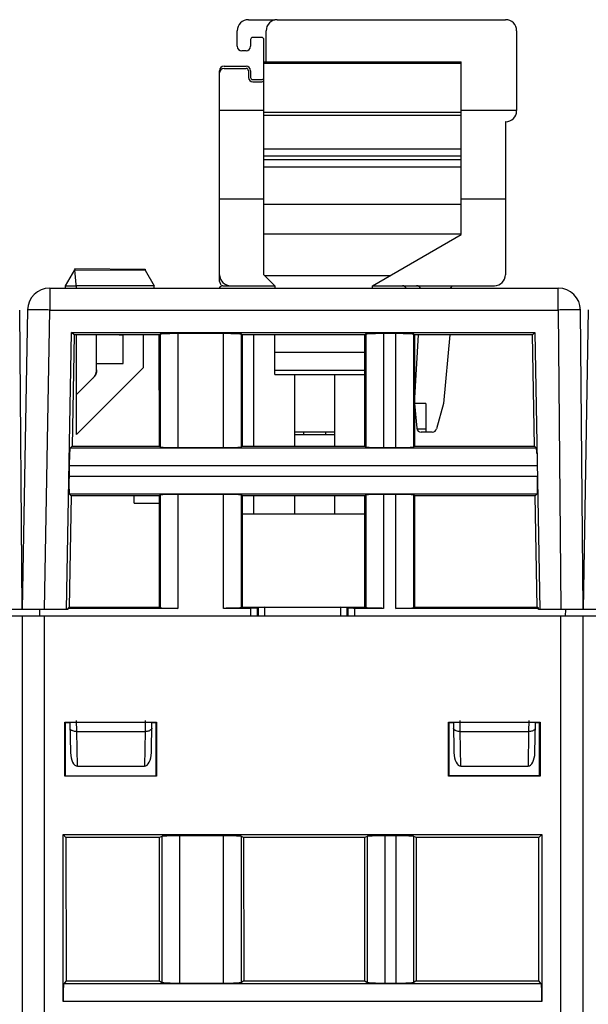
# Model space of a CAD drawing. Header units: millimetres. Extents: x 0 to 841, y 0 to 594.
# Tile 199 of 237: x 456 to 482, y 513 to 558. Entities that reach past the tile are written whole.
import ezdxf

# ---------------------------------------------------------------- set-up
doc = ezdxf.new("R2010")
doc.units = ezdxf.units.MM
doc.header["$LTSCALE"] = 46.255
doc.layers.get('0').update_dxf_attribs({"linetype": 'CONTINUOUS'})

msp = doc.modelspace()

# ---------------------------------------------------------------- linework, layer by layer
at = {"color": 7, "linetype": 'CONTINUOUS'}
for p, q in [((466.31851, 557.79595), (467.51851, 557.79595)), ((467.61851, 557.79595), (477.91851, 557.79595)), ((465.81851, 556.59595), (465.81851, 557.29595)), ((467.11851, 555.89595), (467.11851, 557.29595)), ((478.41851, 557.29595), (478.41851, 553.69595)), ((466.41851, 556.89595), (466.41851, 556.59595)), ((466.91851, 556.99595), (466.51851, 556.99595)), ((467.01851, 546.29595), (467.01851, 556.89595)), ((466.21851, 556.39595), (466.01851, 556.39595)), ((467.01851, 555.89595), (475.91851, 555.89595)), ((475.91851, 548.10535), (475.91851, 555.89595)), ((465.01851, 545.99595), (465.01851, 555.49595)), ((465.21851, 555.69595), (466.21851, 555.69595)), ((465.21851, 555.59595), (466.21851, 555.59595)), ((466.31851, 555.49595), (466.31851, 555.19595)), ((466.41851, 555.49595), (466.41851, 555.19595)), ((466.51851, 555.09595), (466.91851, 555.09595)), ((466.51851, 554.99595), (466.91851, 554.99595)), ((467.01851, 553.69595), (465.01851, 553.69595)), ((478.41851, 553.69595), (475.91851, 553.69595)), ((477.91851, 553.19595), (477.91851, 546.29595)), ((477.92851, 553.19595), (477.91851, 553.19595)), ((475.91851, 551.96426), (467.01851, 551.96426)), ((475.91851, 551.64485), (467.01851, 551.64485)), ((475.91851, 551.47277), (467.01851, 551.47277)), ((475.91851, 551.14511), (467.01851, 551.14511)), ((467.01851, 549.69595), (465.01851, 549.69595)), ((477.91851, 549.69595), (475.91851, 549.69595)), ((471.91851, 545.79595), (475.91851, 548.10535)), ((458.48851, 546.57367), (461.66451, 546.54595)), ((458.48855, 546.57367), (458.48855, 546.52367)), ((458.06851, 545.79595), (458.48866, 546.52367)), ((458.55991, 545.69595), (458.48866, 546.52367)), ((458.48866, 546.52367), (461.66412, 546.49596)), ((461.66437, 546.49595), (462.06851, 545.79595)), ((461.66451, 546.54595), (461.66451, 546.49595)), ((467.51851, 545.79595), (467.01851, 546.29595)), ((457.35431, 545.69595), (480.30066, 545.69595)), ((458.06786, 545.79482), (458.5513, 545.79595)), ((458.06851, 545.69595), (458.06851, 545.79595)), ((462.06851, 545.78768), (458.5513, 545.79595)), ((462.06851, 545.69595), (462.06851, 545.78768)), ((465.16851, 545.79595), (467.51851, 545.79595)), ((467.51851, 545.79595), (467.51851, 545.69595)), ((471.91851, 545.69595), (471.91851, 545.79595)), ((471.91851, 545.79595), (477.41851, 545.79595)), ((475.51851, 545.79595), (475.41851, 545.69595)), ((456.11851, 531.19595), (456.00063, 544.70432)), ((456.35446, 544.71341), (456.11851, 531.19595)), ((481.41851, 531.19595), (481.30063, 544.70432)), ((481.65446, 544.71341), (481.41851, 531.19595)), ((458.11851, 531.19595), (458.34059, 543.69312)), ((458.45358, 543.57815), (458.33958, 543.69215)), ((458.33958, 543.69215), (479.24645, 543.69215)), ((458.45257, 543.57717), (458.36345, 538.56223)), ((462.30071, 543.57815), (458.45358, 543.57815)), ((458.56851, 539.09595), (458.56851, 543.57815)), ((459.46851, 542.00388), (459.46851, 543.57815)), ((460.4886, 543.57815), (460.66851, 543.57501)), ((460.66851, 542.29842), (460.66851, 543.57501)), ((461.56851, 543.57815), (461.56851, 542.09595)), ((462.30071, 543.57815), (462.33568, 543.61312)), ((462.30224, 538.56223), (462.30071, 543.57815)), ((465.20184, 543.64008), (463.13519, 543.64008)), ((466.00135, 543.61312), (466.03632, 543.57815)), ((466.03632, 543.57815), (466.03479, 538.56223)), ((471.57571, 543.57815), (466.03632, 543.57815)), ((466.56851, 538.56223), (466.56851, 543.57815)), ((467.51851, 541.79595), (467.51851, 543.57815)), ((471.61068, 543.61312), (471.57571, 543.57815)), ((471.57724, 538.56223), (471.57571, 543.57815)), ((472.97684, 543.64008), (472.41019, 543.64008)), ((473.81132, 543.57815), (473.77635, 543.61312)), ((473.81132, 543.57815), (473.80979, 538.56223)), ((479.13444, 543.57815), (473.81132, 543.57815)), ((473.81851, 540.49595), (473.99298, 543.57815)), ((475.40679, 543.57815), (475.11851, 540.49595)), ((479.13444, 543.57815), (479.24645, 543.69215)), ((479.22359, 538.56147), (479.13444, 543.57815)), ((479.24645, 543.69215), (479.46851, 531.19595)), ((459.46851, 542.29678), (460.66851, 542.29842)), ((461.56851, 542.09595), (458.56851, 539.09595)), ((459.40356, 541.75745), (459.40947, 541.7682)), ((459.42051, 541.79012), (459.42562, 541.80128)), ((459.43045, 541.81255), (459.43501, 541.82395)), ((459.44328, 541.84705), (459.44698, 541.85875)), ((459.44698, 541.85874), (459.4504, 541.87052)), ((459.45636, 541.89433), (459.45891, 541.90634)), ((467.51851, 541.79595), (471.57625, 541.79595)), ((468.41851, 538.56223), (468.41851, 541.79595)), ((470.21851, 538.56223), (470.21851, 541.79595)), ((458.56851, 540.8965), (459.32207, 541.65033)), ((459.32207, 541.65038), (459.32207, 541.65029)), ((473.81851, 540.49595), (473.91628, 539.37852)), ((474.31851, 540.49595), (473.81851, 540.49595)), ((474.31851, 540.49595), (474.31851, 539.19595)), ((475.11851, 540.49595), (474.8099, 539.34419)), ((470.21851, 539.19595), (468.41851, 539.19595)), ((468.41851, 539.09595), (470.21851, 539.09595)), ((468.81851, 539.09595), (468.81851, 539.19595)), ((469.81851, 539.09595), (469.81851, 539.19595)), ((474.61671, 539.19595), (474.11551, 539.19595)), ((458.27612, 538.47641), (458.36345, 538.56223)), ((458.36345, 538.56223), (462.30224, 538.56223)), ((462.33568, 538.52879), (462.30224, 538.56223)), ((463.13519, 538.50183), (465.20184, 538.50183)), ((466.03479, 538.56223), (466.00135, 538.52879)), ((466.03479, 538.56223), (471.57724, 538.56223)), ((471.57724, 538.56223), (471.61068, 538.52879)), ((472.41019, 538.50183), (472.97684, 538.50183)), ((473.77635, 538.52879), (473.80979, 538.56223)), ((473.80979, 538.56223), (479.22433, 538.56223)), ((479.22433, 538.56223), (479.31008, 538.47648)), ((458.2352, 537.67689), (458.22713, 537.21501)), ((458.32453, 536.33036), (458.23932, 536.41557)), ((462.33568, 536.36312), (462.30292, 536.33036)), ((465.20184, 536.39008), (463.13519, 536.39008)), ((466.03411, 536.33036), (466.00135, 536.36312)), ((471.61068, 536.36312), (471.57792, 536.33036)), ((472.97684, 536.39008), (472.41019, 536.39008)), ((473.80911, 536.33036), (473.77635, 536.36312)), ((479.3469, 536.4155), (479.26324, 536.33036)), ((458.32377, 536.32963), (458.23457, 531.31002)), ((462.30292, 536.33036), (458.32453, 536.33036)), ((461.16851, 535.99595), (461.16851, 536.33036)), ((461.16851, 535.99595), (462.30302, 535.99595)), ((462.30445, 531.31002), (462.30292, 536.33036)), ((466.03411, 536.33036), (466.03258, 531.31002)), ((471.57792, 536.33036), (466.03411, 536.33036)), ((466.56851, 535.49595), (466.56851, 536.33036)), ((468.41851, 535.49595), (468.41851, 536.33036)), ((470.21851, 535.49595), (470.21851, 536.33036)), ((471.57945, 531.31002), (471.57792, 536.33036)), ((473.80911, 536.33036), (473.80758, 531.31002)), ((479.26324, 536.33036), (473.80911, 536.33036)), ((479.35246, 531.3095), (479.26324, 536.33036)), ((471.57817, 535.49595), (466.03386, 535.49595)), ((458.17438, 531.19596), (454.11263, 531.19596)), ((456.90568, 530.89595), (456.90306, 531.19595)), ((458.17537, 531.25184), (458.17438, 531.19596)), ((458.17521, 531.25184), (458.23457, 531.31002)), ((463.13519, 531.25183), (458.17521, 531.25184)), ((458.23457, 531.31002), (462.30445, 531.31002)), ((462.30445, 531.31002), (462.33568, 531.27879)), ((466.43341, 531.25183), (465.20185, 531.25183)), ((466.03258, 531.31002), (466.00135, 531.27879)), ((466.03258, 531.31002), (471.57945, 531.31002)), ((466.73323, 531.26194), (466.75852, 531.28723)), ((467.05916, 531.29781), (470.47786, 531.29781)), ((470.77851, 531.28723), (470.8038, 531.26194)), ((472.41019, 531.25183), (471.10362, 531.25183)), ((471.61068, 531.27879), (471.57945, 531.31002)), ((479.41125, 531.25182), (472.97684, 531.25183)), ((473.77635, 531.27879), (473.80758, 531.31002)), ((473.80758, 531.31002), (479.35304, 531.31002)), ((479.41167, 531.25233), (479.35246, 531.3095)), ((479.41263, 531.19596), (479.41167, 531.25233)), ((483.47438, 531.19596), (479.41263, 531.19596)), ((480.63135, 530.89595), (480.63396, 531.19595)), ((734.40941, 530.89595), (329.60941, 530.89595)), ((456.10941, 530.89595), (456.10941, 454.39595)), ((481.40941, 530.89595), (481.40941, 454.39595)), ((458.04215, 523.6787), (458.04252, 526.11285)), ((458.05941, 526.09595), (458.04246, 526.11285)), ((458.04246, 526.11285), (462.17633, 526.11285)), ((458.05941, 526.09595), (458.05941, 523.69595)), ((458.26851, 526.09595), (458.05941, 526.09595)), ((458.27026, 526.09595), (458.29381, 524.74691)), ((461.94322, 524.74691), (461.96677, 526.09595)), ((462.15944, 526.09595), (461.96851, 526.09595)), ((462.15941, 523.69595), (462.15941, 526.09595)), ((462.17633, 526.11285), (462.15944, 526.09595)), ((462.1763, 526.11285), (462.17667, 523.6787)), ((475.34215, 523.6787), (475.34252, 526.11285)), ((475.35941, 526.09595), (475.34246, 526.11285)), ((475.34246, 526.11285), (479.47633, 526.11285)), ((475.35941, 526.09595), (475.35941, 523.69595)), ((475.56851, 526.09595), (475.35941, 526.09595)), ((475.57026, 526.09595), (475.59381, 524.74691)), ((479.24322, 524.74691), (479.26677, 526.09595)), ((479.45944, 526.09595), (479.26851, 526.09595)), ((479.45941, 523.69595), (479.45941, 526.09595)), ((479.47633, 526.11285), (479.45944, 526.09595)), ((479.4763, 526.11285), (479.47667, 523.6787)), ((458.60194, 524.1336), (461.63509, 524.1336)), ((475.90194, 524.1336), (478.93509, 524.1336)), ((462.17661, 523.6787), (458.04219, 523.6787)), ((458.05944, 523.69595), (462.15941, 523.69595)), ((462.17667, 523.6787), (462.15941, 523.69595)), ((475.34219, 523.6787), (475.35944, 523.69595)), ((479.47661, 523.6787), (475.34219, 523.6787)), ((479.45941, 523.698), (475.35941, 523.69722)), ((475.35944, 523.69595), (479.45941, 523.69595)), ((479.47667, 523.6787), (479.45941, 523.69595)), ((457.95925, 513.52097), (457.95925, 521.04611)), ((458.08937, 520.916), (457.95925, 521.04611)), ((457.95925, 521.04611), (479.55957, 521.04611)), ((458.08937, 520.916), (458.09134, 514.45195)), ((462.31455, 520.916), (458.08937, 520.916)), ((462.3106, 514.45195), (462.31455, 520.916)), ((462.41817, 520.96774), (462.31455, 520.916)), ((465.20261, 520.99373), (463.21622, 520.99373)), ((466.10428, 520.916), (466.00066, 520.96774)), ((466.10428, 520.916), (466.10822, 514.45195)), ((471.57455, 520.916), (466.10428, 520.916)), ((471.5706, 514.45195), (471.57455, 520.916)), ((471.67817, 520.96774), (471.57455, 520.916)), ((472.98261, 520.99373), (472.47622, 520.99373)), ((473.88428, 520.916), (473.78066, 520.96774)), ((473.88428, 520.916), (473.88822, 514.45195)), ((479.42946, 520.916), (473.88428, 520.916)), ((479.42749, 514.45195), (479.42946, 520.916)), ((479.55957, 521.04611), (479.42946, 520.916)), ((479.55957, 521.04611), (479.55957, 513.52097)), ((458.09134, 514.45195), (457.98597, 514.32021)), ((458.09134, 514.45195), (462.3106, 514.45195)), ((462.3106, 514.45195), (462.41817, 514.38479)), ((463.21622, 514.35229), (465.20261, 514.35229)), ((466.10822, 514.45195), (466.00066, 514.38479)), ((466.10822, 514.45195), (471.5706, 514.45195)), ((471.5706, 514.45195), (471.67817, 514.38479)), ((472.47622, 514.35229), (472.98261, 514.35229)), ((473.88822, 514.45195), (473.78066, 514.38479)), ((473.88822, 514.45195), (479.42749, 514.45195)), ((479.53285, 514.32021), (479.42749, 514.45195))]:
    msp.add_line(p, q, dxfattribs=at)
at = {"color": 9, "linetype": 'CONTINUOUS'}
for p, q in [((475.91851, 555.82361), (467.01851, 555.82361)), ((467.01851, 553.62457), (475.91851, 553.62457)), ((475.91851, 553.47169), (467.01851, 553.47169)), ((467.01851, 549.47571), (475.91851, 549.47571)), ((475.91851, 548.12059), (467.01851, 548.12059)), ((467.0469, 546.26757), (472.73537, 546.26757)), ((457.35431, 545.69595), (457.35431, 544.70468)), ((480.30066, 544.70468), (480.30066, 545.69595)), ((457.11851, 531.19595), (457.35431, 544.70468)), ((457.35431, 544.70468), (480.30066, 544.70468)), ((480.30066, 544.70468), (480.41856, 531.19595)), ((462.33568, 543.61312), (462.33568, 538.52879)), ((463.13519, 543.64008), (463.13519, 538.50183)), ((465.20184, 538.50183), (465.20184, 543.64008)), ((466.00135, 538.52879), (466.00135, 543.61312)), ((471.61068, 543.61312), (471.61068, 538.52879)), ((472.41019, 543.64008), (472.41019, 538.50183)), ((472.97684, 538.50183), (472.97684, 543.64008)), ((473.77635, 538.52879), (473.77635, 543.61312)), ((471.57595, 542.78748), (467.51851, 542.78748)), ((467.51851, 541.99595), (471.57619, 541.99595)), ((473.9203, 539.35246), (474.31851, 539.35246)), ((479.31008, 538.47648), (458.27612, 538.47641)), ((479.35183, 537.67689), (458.2352, 537.67689)), ((458.22713, 537.21501), (479.35989, 537.21501)), ((458.23932, 536.41557), (479.3469, 536.4155)), ((462.33568, 536.36312), (462.33568, 531.27879)), ((463.13519, 536.39008), (463.13519, 531.25183)), ((465.20184, 531.25183), (465.20184, 536.39008)), ((466.00135, 531.27879), (466.00135, 536.36312)), ((471.61068, 536.36312), (471.61068, 531.27879)), ((472.41019, 536.39008), (472.41019, 531.25183)), ((472.97684, 531.25191), (472.97684, 536.39008)), ((473.77635, 531.27879), (473.77635, 536.36312)), ((466.43341, 530.89595), (466.43341, 531.25183)), ((466.73323, 530.89595), (466.73323, 531.26194)), ((466.75852, 531.28723), (466.75486, 530.89595)), ((467.0554, 530.89595), (467.05916, 531.29781)), ((470.47786, 531.29781), (470.48162, 530.89595)), ((470.78217, 530.89595), (470.77851, 531.28723)), ((470.8038, 531.26194), (470.8038, 530.89595)), ((471.10362, 531.25183), (471.10362, 530.89595)), ((457.10941, 530.89595), (457.10941, 453.39595)), ((480.40941, 453.39835), (480.40941, 530.89595)), ((458.57467, 525.69595), (458.56856, 526.19595)), ((461.66847, 526.19595), (461.66236, 525.69595)), ((475.87467, 525.69595), (475.86856, 526.19595)), ((478.96847, 526.19595), (478.96236, 525.69595)), ((458.60194, 524.1336), (458.57467, 525.69595)), ((458.57467, 525.69595), (461.66236, 525.69595)), ((461.66236, 525.69595), (461.63509, 524.1336)), ((475.90194, 524.1336), (475.87467, 525.69595)), ((475.87467, 525.69595), (478.96236, 525.69595)), ((478.96236, 525.69595), (478.93509, 524.1336)), ((462.41817, 520.96774), (462.41817, 514.38479)), ((463.21622, 520.99373), (463.21622, 514.35229)), ((465.20261, 514.35229), (465.20261, 520.99373)), ((466.00066, 514.38479), (466.00066, 520.96774)), ((471.67817, 520.96774), (471.67817, 514.38479)), ((472.47622, 520.99373), (472.47622, 514.35229)), ((472.98261, 514.35229), (472.98261, 520.99373)), ((473.78066, 514.38479), (473.78066, 520.96774)), ((479.53285, 514.32021), (457.98597, 514.32021)), ((479.55957, 513.52097), (457.95925, 513.52097))]:
    msp.add_line(p, q, dxfattribs=at)
at = {"color": 7, "linetype": 'CONTINUOUS'}
for points in [[(459.32207, 541.65029), (459.33064, 541.65907), (459.33899, 541.66807), (459.34712, 541.67726), (459.35502, 541.68665), (459.36269, 541.69624), (459.37012, 541.706), (459.37731, 541.71595), (459.38425, 541.72607), (459.39094, 541.73636), (459.39738, 541.74681), (459.40356, 541.75742), (459.40947, 541.76817), (459.41513, 541.77906), (459.42051, 541.79009), (459.42562, 541.80125), (459.43045, 541.81253), (459.43501, 541.82393), (459.43928, 541.83543), (459.44328, 541.84704)], [(459.4504, 541.87053), (459.45353, 541.8824), (459.45636, 541.89434)], [(459.45891, 541.90634), (459.46115, 541.91841), (459.4631, 541.93052), (459.46475, 541.94268), (459.46611, 541.95488), (459.46716, 541.9671), (459.46791, 541.97935), (459.46836, 541.99161), (459.46851, 542.00388)]]:
    msp.add_lwpolyline(points, dxfattribs=at)
for centre, radius, start, end in [((466.31851, 557.29595), 0.5, 90, 180), ((467.61851, 557.29595), 0.5, 90, 180), ((477.91851, 557.29595), 0.5, 0, 90), ((466.51851, 556.89595), 0.1, 90, 180), ((466.91851, 556.89595), 0.1, 0, 90), ((466.01851, 556.59595), 0.2, 180, 270), ((466.21851, 556.59595), 0.2, 270, 360), ((465.21851, 555.49595), 0.2, 90, 180), ((465.21851, 555.39595), 0.2, 90, 180), ((466.21851, 555.49595), 0.2, 0, 90), ((466.21851, 555.49595), 0.1, 0, 90), ((466.51851, 555.19595), 0.2, 180, 270), ((466.51851, 555.19595), 0.1, 180, 270), ((466.91851, 555.19595), 0.1, 270, 349.446376), ((466.91851, 555.19595), 0.2, 270, 300.008771), ((477.92851, 553.68595), 0.49, 270, 360), ((465.51851, 546.29595), 0.5, 180, 270), ((477.41851, 546.29595), 0.5, 270, 360), ((457.35431, 544.69595), 1, 90, 179), ((465.16851, 545.59595), 0.2, 90, 149.98335), ((465.21851, 545.99595), 0.2, 180, 232.385602), ((473.26851, 545.59595), 0.2, 30.01665, 90), ((473.90687, 545.59595), 0.2, 30.071265, 90), ((480.30066, 544.69595), 1, 0.479136, 90), ((474.11551, 539.39595), 0.2, 185, 270), ((474.61671, 539.39595), 0.2, 270, 345)]:
    msp.add_arc(centre, radius, start, end, dxfattribs=at)
at = {"color": 9, "linetype": 'CONTINUOUS'}
for centre, radius, start, end in [((455.71448, 451.75763), 92.96151, 88.9892584, 89.4250189), ((481.05466, 466.36032), 78.34799, 90.0343337, 90.5514066)]:
    msp.add_arc(centre, radius, start, end, dxfattribs=at)
at = {"color": 7, "linetype": 'CONTINUOUS'}
for centre, major_axis, ratio, start_param, end_param in [((467.05833, 531.28686), (0.30001, 0.00003), 0.03649235, 1.56802952, 3.10510913), ((470.47869, 531.28686), (0.30001, -0.00003), 0.03649235, 0.03648352, 1.57356313), ((458.59376, 524.75231), (-0.0107, 0.61868), 0.48482804, -4.71204408, -3.14997407), ((461.64327, 524.75231), (0.0107, 0.61868), 0.48482804, -3.13321124, -1.57114123), ((475.89376, 524.75231), (-0.0107, 0.61868), 0.48482804, -4.71204408, -3.14997407), ((478.94327, 524.75231), (0.0107, 0.61868), 0.48482804, -3.13321124, -1.57114123)]:
    msp.add_ellipse(centre, major_axis=major_axis, ratio=ratio, start_param=start_param, end_param=end_param, dxfattribs=at)
at = {"color": 9, "linetype": 'CONTINUOUS'}
for points, knots in [([(456.64736, 544.71446), (456.60674, 544.71482), (456.53563, 544.71527), (456.45336, 544.71567), (456.40374, 544.71516), (456.37922, 544.71526), (456.36414, 544.71399), (456.35652, 544.71447), (456.35462, 544.71356)], [0, 0, 0, 0, 0.41622933, 0.72880019, 0.8422043, 0.92561938, 0.9783508, 1, 1, 1, 1]), ([(481.30062, 544.70468), (481.30061, 544.70631), (481.29042, 544.70426), (481.27964, 544.70734), (481.25385, 544.7065), (481.22178, 544.7076), (481.17961, 544.70775), (481.1075, 544.70826), (481.04915, 544.70829), (481.00772, 544.70829)], [0, 0, 0, 0, 0.01673173, 0.06594782, 0.14730841, 0.2601254, 0.40332519, 0.57572898, 1, 1, 1, 1]), ([(458.36349, 525.73666), (458.35053, 525.74291), (458.31063, 525.76535), (458.27528, 525.80841), (458.27471, 525.84072)], [0, 0, 0, 0, 0.30799172, 1, 1, 1, 1]), ([(458.57467, 525.69595), (458.55527, 525.6957), (458.48344, 525.69853), (458.41086, 525.7138), (458.36349, 525.73666)], [0, 0, 0, 0, 0.2694841, 1, 1, 1, 1]), ([(461.87354, 525.73666), (461.85892, 525.72961), (461.79139, 525.70394), (461.71816, 525.69522), (461.66236, 525.69595)], [0, 0, 0, 0, 0.22533055, 1, 1, 1, 1]), ([(461.96231, 525.84072), (461.96214, 525.83083), (461.95078, 525.78373), (461.907, 525.75281), (461.87354, 525.73666)], [0, 0, 0, 0, 0.2102254, 1, 1, 1, 1]), ([(475.66349, 525.73666), (475.65053, 525.74291), (475.61063, 525.76535), (475.57528, 525.80841), (475.57471, 525.84072)], [0, 0, 0, 0, 0.30799172, 1, 1, 1, 1]), ([(475.87467, 525.69595), (475.85527, 525.6957), (475.78344, 525.69853), (475.71086, 525.7138), (475.66349, 525.73666)], [0, 0, 0, 0, 0.2694841, 1, 1, 1, 1]), ([(479.17354, 525.73666), (479.15892, 525.72961), (479.09139, 525.70394), (479.01816, 525.69522), (478.96236, 525.69595)], [0, 0, 0, 0, 0.22533055, 1, 1, 1, 1]), ([(479.26231, 525.84072), (479.26214, 525.83083), (479.25078, 525.78373), (479.207, 525.75281), (479.17354, 525.73666)], [0, 0, 0, 0, 0.2102254, 1, 1, 1, 1])]:
    msp.add_open_spline(points, degree=3, knots=knots, dxfattribs=at)
at = {"color": 7, "linetype": 'CONTINUOUS'}
for points, knots in [([(462.57946, 543.63224), (462.54626, 543.63112), (462.48787, 543.62879), (462.42012, 543.62499), (462.37884, 543.62133), (462.35784, 543.61903), (462.34454, 543.61637), (462.3373, 543.61474), (462.33568, 543.61312)], [0, 0, 0, 0, 0.40668875, 0.7156525, 0.82959834, 0.91517752, 0.97187693, 1, 1, 1, 1]), ([(463.13519, 543.64008), (463.08432, 543.64008), (462.89906, 543.63942), (462.71378, 543.63677), (462.57946, 543.63224)], [0, 0, 0, 0, 0.27458326, 1, 1, 1, 1]), ([(465.75756, 543.63224), (465.71757, 543.63359), (465.53237, 543.63855), (465.34709, 543.64008), (465.20184, 543.64008)], [0, 0, 0, 0, 0.21596134, 1, 1, 1, 1]), ([(466.00135, 543.61312), (465.99972, 543.61474), (465.99249, 543.61637), (465.97918, 543.61903), (465.95818, 543.62133), (465.91691, 543.62499), (465.84916, 543.62879), (465.79077, 543.63112), (465.75756, 543.63224)], [0, 0, 0, 0, 0.02812307, 0.08482247, 0.17040165, 0.28434749, 0.59331124, 1, 1, 1, 1]), ([(471.85446, 543.63224), (471.82126, 543.63112), (471.76287, 543.62879), (471.69512, 543.62499), (471.65384, 543.62133), (471.63284, 543.61903), (471.61954, 543.61637), (471.6123, 543.61474), (471.61068, 543.61312)], [0, 0, 0, 0, 0.40668875, 0.7156525, 0.82959834, 0.91517752, 0.97187693, 1, 1, 1, 1]), ([(472.41019, 543.64008), (472.35932, 543.64008), (472.17406, 543.63942), (471.98878, 543.63677), (471.85446, 543.63224)], [0, 0, 0, 0, 0.27458326, 1, 1, 1, 1]), ([(473.53256, 543.63224), (473.49257, 543.63359), (473.30737, 543.63855), (473.12209, 543.64008), (472.97684, 543.64008)], [0, 0, 0, 0, 0.21596134, 1, 1, 1, 1]), ([(473.77635, 543.61312), (473.77472, 543.61474), (473.76749, 543.61637), (473.75418, 543.61903), (473.73318, 543.62133), (473.69191, 543.62499), (473.62416, 543.62879), (473.56577, 543.63112), (473.53256, 543.63224)], [0, 0, 0, 0, 0.02812307, 0.08482247, 0.17040165, 0.28434749, 0.59331124, 1, 1, 1, 1]), ([(459.46851, 542.00388), (459.46823, 541.93885), (459.44295, 541.80735), (459.36785, 541.69648), (459.32207, 541.65029)], [0, 0, 0, 0, 0.49997937, 1, 1, 1, 1]), ([(458.25275, 538.23262), (458.2507, 538.19264), (458.24251, 538.00748), (458.23774, 537.82218), (458.2352, 537.67689)], [0, 0, 0, 0, 0.21599379, 1, 1, 1, 1]), ([(458.27612, 538.47641), (458.27446, 538.47482), (458.27273, 538.46756), (458.26983, 538.45426), (458.26717, 538.43322), (458.26278, 538.39196), (458.25779, 538.32421), (458.25445, 538.26582), (458.25275, 538.23262)], [0, 0, 0, 0, 0.02812295, 0.08506288, 0.17085714, 0.28484842, 0.59363084, 1, 1, 1, 1]), ([(462.33568, 538.52879), (462.3373, 538.52716), (462.34454, 538.52554), (462.35784, 538.52288), (462.37884, 538.52058), (462.42012, 538.51692), (462.48787, 538.51311), (462.54626, 538.51079), (462.57946, 538.50967)], [0, 0, 0, 0, 0.02812307, 0.08482247, 0.17040165, 0.28434749, 0.59331124, 1, 1, 1, 1]), ([(462.57946, 538.50967), (462.61945, 538.50832), (462.80465, 538.50336), (462.98994, 538.50183), (463.13519, 538.50183)], [0, 0, 0, 0, 0.21596134, 1, 1, 1, 1]), ([(465.20184, 538.50183), (465.25271, 538.50183), (465.43797, 538.50249), (465.62324, 538.50514), (465.75756, 538.50967)], [0, 0, 0, 0, 0.27458326, 1, 1, 1, 1]), ([(465.75756, 538.50967), (465.79077, 538.51079), (465.84916, 538.51311), (465.91691, 538.51692), (465.95818, 538.52058), (465.97918, 538.52288), (465.99249, 538.52554), (465.99972, 538.52716), (466.00135, 538.52879)], [0, 0, 0, 0, 0.40668875, 0.7156525, 0.82959834, 0.91517752, 0.97187693, 1, 1, 1, 1]), ([(471.61068, 538.52879), (471.6123, 538.52716), (471.61954, 538.52554), (471.63284, 538.52288), (471.65384, 538.52058), (471.69512, 538.51692), (471.76287, 538.51311), (471.82126, 538.51079), (471.85446, 538.50967)], [0, 0, 0, 0, 0.02812307, 0.08482247, 0.17040165, 0.28434749, 0.59331124, 1, 1, 1, 1]), ([(471.85446, 538.50967), (471.89445, 538.50832), (472.07965, 538.50336), (472.26494, 538.50183), (472.41019, 538.50183)], [0, 0, 0, 0, 0.21596134, 1, 1, 1, 1]), ([(472.97684, 538.50183), (473.02771, 538.50183), (473.21297, 538.50249), (473.39824, 538.50514), (473.53256, 538.50967)], [0, 0, 0, 0, 0.27458326, 1, 1, 1, 1]), ([(473.53256, 538.50967), (473.56577, 538.51079), (473.62416, 538.51311), (473.69191, 538.51692), (473.73318, 538.52058), (473.75418, 538.52288), (473.76749, 538.52554), (473.77472, 538.52716), (473.77635, 538.52879)], [0, 0, 0, 0, 0.40668875, 0.7156525, 0.82959834, 0.91517752, 0.97187693, 1, 1, 1, 1]), ([(479.33428, 538.23262), (479.33257, 538.26611), (479.3292, 538.32489), (479.32416, 538.39302), (479.31973, 538.43437), (479.31703, 538.45534), (479.31412, 538.46858), (479.31235, 538.47579), (479.31068, 538.47737)], [0, 0, 0, 0, 0.40820619, 0.71706933, 0.83056235, 0.91569313, 0.97205944, 1, 1, 1, 1]), ([(458.22713, 537.21501), (458.22624, 537.16415), (458.22367, 536.97893), (458.22308, 536.79365), (458.22527, 536.65929)], [0, 0, 0, 0, 0.27459824, 1, 1, 1, 1]), ([(479.36176, 536.65929), (479.36241, 536.69928), (479.36414, 536.88453), (479.36243, 537.06979), (479.35989, 537.21501)], [0, 0, 0, 0, 0.21593559, 1, 1, 1, 1]), ([(458.22527, 536.65929), (458.2258, 536.62637), (458.2271, 536.56837), (458.22968, 536.501), (458.23258, 536.45979), (458.23448, 536.43875), (458.23689, 536.42538), (458.23836, 536.4181), (458.23995, 536.41643)], [0, 0, 0, 0, 0.40511054, 0.71409832, 0.82849783, 0.91457704, 0.97167336, 1, 1, 1, 1]), ([(462.57946, 536.38224), (462.54626, 536.38112), (462.48787, 536.37879), (462.42012, 536.37499), (462.37884, 536.37133), (462.35784, 536.36903), (462.34454, 536.36637), (462.3373, 536.36474), (462.33568, 536.36312)], [0, 0, 0, 0, 0.40668875, 0.7156525, 0.82959834, 0.91517752, 0.97187693, 1, 1, 1, 1]), ([(463.13519, 536.39008), (463.08432, 536.39008), (462.89906, 536.38942), (462.71378, 536.38677), (462.57946, 536.38224)], [0, 0, 0, 0, 0.27458326, 1, 1, 1, 1]), ([(465.75756, 536.38224), (465.71757, 536.38359), (465.53237, 536.38855), (465.34709, 536.39008), (465.20184, 536.39008)], [0, 0, 0, 0, 0.21596134, 1, 1, 1, 1]), ([(466.00135, 536.36312), (465.99972, 536.36474), (465.99249, 536.36637), (465.97918, 536.36903), (465.95818, 536.37133), (465.91691, 536.37499), (465.84916, 536.37879), (465.79077, 536.38112), (465.75756, 536.38224)], [0, 0, 0, 0, 0.02812307, 0.08482247, 0.17040165, 0.28434749, 0.59331124, 1, 1, 1, 1]), ([(471.85446, 536.38224), (471.82126, 536.38112), (471.76287, 536.37879), (471.69512, 536.37499), (471.65384, 536.37133), (471.63284, 536.36903), (471.61954, 536.36637), (471.6123, 536.36474), (471.61068, 536.36312)], [0, 0, 0, 0, 0.40668875, 0.7156525, 0.82959834, 0.91517752, 0.97187693, 1, 1, 1, 1]), ([(472.41019, 536.39008), (472.35932, 536.39008), (472.17406, 536.38942), (471.98878, 536.38677), (471.85446, 536.38224)], [0, 0, 0, 0, 0.27458326, 1, 1, 1, 1]), ([(473.53256, 536.38224), (473.49257, 536.38359), (473.30737, 536.38855), (473.12209, 536.39008), (472.97684, 536.39008)], [0, 0, 0, 0, 0.21596134, 1, 1, 1, 1]), ([(473.77635, 536.36312), (473.77472, 536.36474), (473.76749, 536.36637), (473.75418, 536.36903), (473.73318, 536.37133), (473.69191, 536.37499), (473.62416, 536.37879), (473.56577, 536.38112), (473.53256, 536.38224)], [0, 0, 0, 0, 0.02812307, 0.08482247, 0.17040165, 0.28434749, 0.59331124, 1, 1, 1, 1]), ([(479.3469, 536.4155), (479.34848, 536.41716), (479.35, 536.42437), (479.35395, 536.44669), (479.35672, 536.49326), (479.36005, 536.56757), (479.36122, 536.62609), (479.36176, 536.65929)], [0, 0, 0, 0, 0.02813501, 0.08463608, 0.28392204, 0.59303907, 1, 1, 1, 1]), ([(462.33568, 531.27879), (462.3373, 531.27716), (462.34454, 531.27554), (462.35784, 531.27288), (462.37884, 531.27058), (462.42012, 531.26692), (462.48787, 531.26311), (462.54626, 531.26079), (462.57946, 531.25967)], [0, 0, 0, 0, 0.02812307, 0.08482247, 0.17040165, 0.28434749, 0.59331124, 1, 1, 1, 1]), ([(462.57946, 531.25967), (462.61945, 531.25832), (462.80465, 531.25336), (462.98994, 531.25183), (463.13519, 531.25183)], [0, 0, 0, 0, 0.21596134, 1, 1, 1, 1]), ([(465.75757, 531.25967), (465.71758, 531.25832), (465.53239, 531.25336), (465.34711, 531.25183), (465.20185, 531.25183)], [0, 0, 0, 0, 0.21594232, 1, 1, 1, 1]), ([(466.00135, 531.27879), (465.99972, 531.27716), (465.99248, 531.27554), (465.97916, 531.27288), (465.95815, 531.27058), (465.91688, 531.26692), (465.84914, 531.26311), (465.79077, 531.26079), (465.75757, 531.25967)], [0, 0, 0, 0, 0.0281523, 0.08491361, 0.17053838, 0.28448796, 0.59337852, 1, 1, 1, 1]), ([(466.64181, 531.25477), (466.62681, 531.25426), (466.55736, 531.2524), (466.48788, 531.25183), (466.43341, 531.25183)], [0, 0, 0, 0, 0.21596134, 1, 1, 1, 1]), ([(466.73323, 531.26194), (466.7314, 531.26011), (466.72163, 531.26002), (466.70451, 531.25725), (466.67601, 531.25623), (466.65426, 531.25519), (466.64181, 531.25477)], [0, 0, 0, 0, 0.08445876, 0.28404118, 0.59313718, 1, 1, 1, 1]), ([(470.89522, 531.25477), (470.88277, 531.25519), (470.86102, 531.25623), (470.83252, 531.25725), (470.8154, 531.26002), (470.80563, 531.26011), (470.8038, 531.26194)], [0, 0, 0, 0, 0.40686282, 0.71595881, 0.91554124, 1, 1, 1, 1]), ([(471.10362, 531.25183), (471.08454, 531.25183), (471.01507, 531.25208), (470.94559, 531.25307), (470.89522, 531.25477)], [0, 0, 0, 0, 0.27458326, 1, 1, 1, 1]), ([(471.85446, 531.25967), (471.82126, 531.26079), (471.76288, 531.26311), (471.69514, 531.26692), (471.65387, 531.27058), (471.63286, 531.27288), (471.61955, 531.27554), (471.6123, 531.27716), (471.61068, 531.27879)], [0, 0, 0, 0, 0.40663617, 0.71553311, 0.82947949, 0.91509719, 0.97185087, 1, 1, 1, 1]), ([(472.41019, 531.25183), (472.35932, 531.25183), (472.17406, 531.25249), (471.98878, 531.25514), (471.85446, 531.25967)], [0, 0, 0, 0, 0.27459855, 1, 1, 1, 1]), ([(472.97684, 531.25183), (473.02771, 531.25183), (473.21297, 531.25249), (473.39824, 531.25514), (473.53256, 531.25967)], [0, 0, 0, 0, 0.27458326, 1, 1, 1, 1]), ([(473.53256, 531.25967), (473.56577, 531.26079), (473.62416, 531.26311), (473.69191, 531.26692), (473.73318, 531.27058), (473.75418, 531.27288), (473.76749, 531.27554), (473.77472, 531.27716), (473.77635, 531.27879)], [0, 0, 0, 0, 0.40668875, 0.7156525, 0.82959834, 0.91517752, 0.97187693, 1, 1, 1, 1]), ([(462.67062, 520.98623), (462.63743, 520.98515), (462.57867, 520.98273), (462.50226, 520.97918), (462.45188, 520.97358), (462.4256, 520.97146), (462.41817, 520.96774)], [0, 0, 0, 0, 0.39310402, 0.69732765, 0.90161445, 1, 1, 1, 1]), ([(463.21622, 520.99373), (463.16649, 520.99373), (462.98461, 520.9931), (462.80271, 520.99053), (462.67062, 520.98623)], [0, 0, 0, 0, 0.27340487, 1, 1, 1, 1]), ([(465.7482, 520.98623), (465.70865, 520.98751), (465.52682, 520.99225), (465.34492, 520.99373), (465.20261, 520.99373)], [0, 0, 0, 0, 0.21756947, 1, 1, 1, 1]), ([(466.00066, 520.96774), (465.99322, 520.97146), (465.96695, 520.97358), (465.91657, 520.97918), (465.84016, 520.98273), (465.7814, 520.98515), (465.7482, 520.98623)], [0, 0, 0, 0, 0.09838555, 0.30267234, 0.60689597, 1, 1, 1, 1]), ([(471.93062, 520.98623), (471.89743, 520.98515), (471.83867, 520.98273), (471.76226, 520.97918), (471.71188, 520.97358), (471.6856, 520.97146), (471.67817, 520.96774)], [0, 0, 0, 0, 0.39310402, 0.69732765, 0.90161445, 1, 1, 1, 1]), ([(472.47622, 520.99373), (472.42649, 520.99373), (472.24461, 520.9931), (472.06271, 520.99053), (471.93062, 520.98623)], [0, 0, 0, 0, 0.27340487, 1, 1, 1, 1]), ([(473.5282, 520.98623), (473.48865, 520.98751), (473.30682, 520.99225), (473.12492, 520.99373), (472.98261, 520.99373)], [0, 0, 0, 0, 0.21756947, 1, 1, 1, 1]), ([(473.78066, 520.96774), (473.77322, 520.97146), (473.74695, 520.97358), (473.69657, 520.97918), (473.62016, 520.98273), (473.5614, 520.98515), (473.5282, 520.98623)], [0, 0, 0, 0, 0.09838555, 0.30267234, 0.60689597, 1, 1, 1, 1]), ([(457.98597, 514.32021), (457.98144, 514.31454), (457.9806, 514.28874), (457.9738, 514.24159), (457.97078, 514.16563), (457.96812, 514.10738), (457.96701, 514.07418)], [0, 0, 0, 0, 0.088074, 0.28889114, 0.59672339, 1, 1, 1, 1]), ([(462.41817, 514.38479), (462.4253, 514.38033), (462.45192, 514.37733), (462.5021, 514.37058), (462.57867, 514.36601), (462.63742, 514.36303), (462.67062, 514.36168)], [0, 0, 0, 0, 0.09929069, 0.30361191, 0.60750806, 1, 1, 1, 1]), ([(462.67062, 514.36168), (462.71017, 514.36007), (462.89198, 514.35415), (463.0739, 514.35229), (463.21622, 514.35229)], [0, 0, 0, 0, 0.2175915, 1, 1, 1, 1]), ([(465.20261, 514.35229), (465.25234, 514.35229), (465.43423, 514.35309), (465.61615, 514.3563), (465.7482, 514.36168)], [0, 0, 0, 0, 0.27339584, 1, 1, 1, 1]), ([(465.7482, 514.36168), (465.78141, 514.36303), (465.84015, 514.36601), (465.91672, 514.37058), (465.9669, 514.37733), (465.99353, 514.38033), (466.00066, 514.38479)], [0, 0, 0, 0, 0.39249193, 0.69638807, 0.9007093, 1, 1, 1, 1]), ([(471.67817, 514.38479), (471.6853, 514.38033), (471.71192, 514.37733), (471.7621, 514.37058), (471.83867, 514.36601), (471.89742, 514.36303), (471.93062, 514.36168)], [0, 0, 0, 0, 0.09929069, 0.30361191, 0.60750806, 1, 1, 1, 1]), ([(471.93062, 514.36168), (471.97017, 514.36007), (472.15198, 514.35415), (472.3339, 514.35229), (472.47622, 514.35229)], [0, 0, 0, 0, 0.2175915, 1, 1, 1, 1]), ([(472.98261, 514.35229), (473.03234, 514.35229), (473.21423, 514.35309), (473.39615, 514.3563), (473.5282, 514.36168)], [0, 0, 0, 0, 0.27339584, 1, 1, 1, 1]), ([(473.5282, 514.36168), (473.56141, 514.36303), (473.62015, 514.36601), (473.69672, 514.37058), (473.7469, 514.37733), (473.77353, 514.38033), (473.78066, 514.38479)], [0, 0, 0, 0, 0.39249193, 0.69638807, 0.9007093, 1, 1, 1, 1]), ([(479.55182, 514.07418), (479.55071, 514.10738), (479.54804, 514.16563), (479.54503, 514.24159), (479.53823, 514.28874), (479.53739, 514.31454), (479.53285, 514.32021)], [0, 0, 0, 0, 0.4032766, 0.71110885, 0.911926, 1, 1, 1, 1]), ([(457.96701, 514.07418), (457.96568, 514.0343), (457.96077, 513.84993), (457.95925, 513.66549), (457.95925, 513.52097)], [0, 0, 0, 0, 0.21636758, 1, 1, 1, 1]), ([(479.55957, 513.52097), (479.55957, 513.57155), (479.55891, 513.75598), (479.55629, 513.94041), (479.55182, 514.07418)], [0, 0, 0, 0, 0.27428543, 1, 1, 1, 1])]:
    msp.add_open_spline(points, degree=3, knots=knots, dxfattribs=at)

doc.saveas('drawing.dxf')
